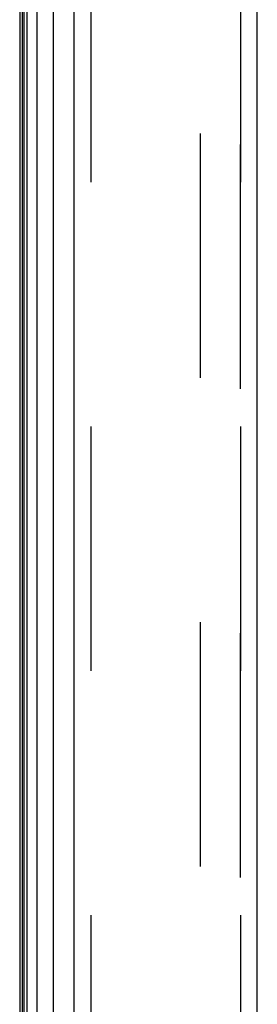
# Model space of a CAD drawing. Header units: inches. Extents: x 0 to 200, y 0 to 129.
# Tile 118 of 256: x 20.02 to 21.09, y 82.4 to 86.83. Entities that reach past the tile are written whole.
import ezdxf

# ---------------------------------------------------------------- set-up
doc = ezdxf.new("R2010")
doc.units = ezdxf.units.IN
doc.header["$LTSCALE"] = 11
doc.header["$MEASUREMENT"] = 0
doc.linetypes.add('HIDDEN', pattern=[0.2, 0.1, -0.1])
doc.layers.get('0').update_dxf_attribs({"linetype": 'CONTINUOUS'})
for name, color, linetype in [('DEFAULT_2', 8, 'HIDDEN'), ('LEFTHAND_DOOR_ASSEMBLY', 7, 'CONTINUOUS'), ('RIGHTHAND_DOOR_ASSEMBLY', 7, 'CONTINUOUS')]:
    doc.layers.add(name, color=color, linetype=linetype)

msp = doc.modelspace()

# ---------------------------------------------------------------- linework, layer by layer
at = {"color": 3, "linetype": 'Continuous'}
msp.add_line((20.0236, 94.0818), (20.0236, 34.2898), dxfattribs=at)
at = {"layer": 'DEFAULT_2', "color": 8, "linetype": 'HIDDEN'}
msp.add_line((20.8361, 92.9202), (20.8361, 35.4514), dxfattribs=at)
at = {"layer": 'LEFTHAND_DOOR_ASSEMBLY', "color": 7, "linetype": 'Continuous'}
for p, q in [((20.0355, 34.5385), (20.0355, 93.8331)), ((20.0442, 34.5361), (20.0442, 93.8355)), ((20.0579, 34.5294), (20.0579, 93.8422)), ((20.1013, 93.8512), (20.1013, 34.5204)), ((20.1765, 34.5488), (20.1765, 93.8228))]:
    msp.add_line(p, q, dxfattribs=at)
at = {"layer": 'LEFTHAND_DOOR_ASSEMBLY', "color": 3, "linetype": 'Continuous'}
for p, q in [((20.2686, 34.5708), (20.2686, 93.8008)), ((21.0936, 34.5708), (21.0936, 93.8008))]:
    msp.add_line(p, q, dxfattribs=at)
at = {"layer": 'LEFTHAND_DOOR_ASSEMBLY', "color": 8, "linetype": 'HIDDEN'}
for p, q in [((20.3436, 93.8008), (20.3436, 34.5708)), ((21.0186, 34.5708), (21.0186, 93.8008))]:
    msp.add_line(p, q, dxfattribs=at)
at = {"layer": 'RIGHTHAND_DOOR_ASSEMBLY', "color": 8, "linetype": 'HIDDEN'}
for p, q in [((20.3436, 93.8008), (20.3436, 34.5708)), ((21.0186, 93.8008), (21.0186, 34.5708))]:
    msp.add_line(p, q, dxfattribs=at)

doc.saveas('drawing.dxf')
